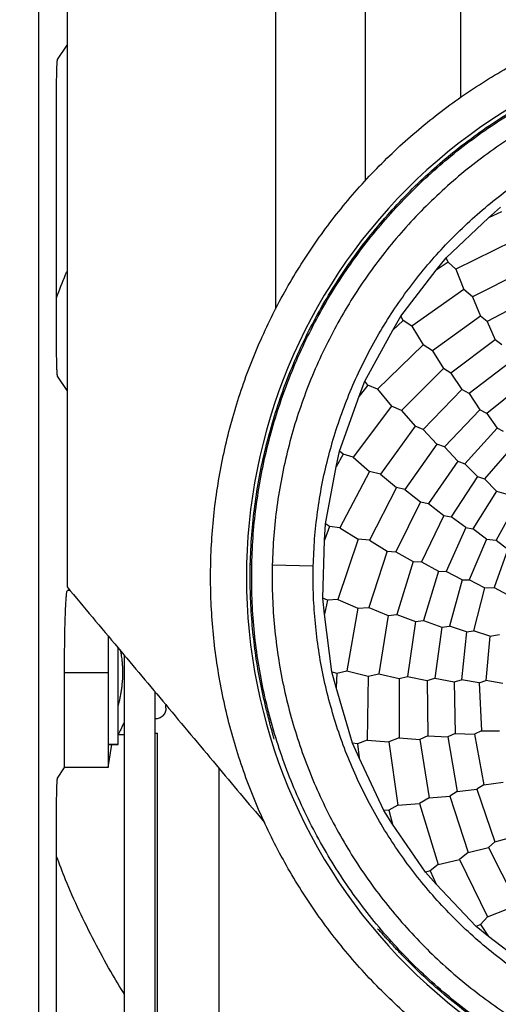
# Model space of a CAD drawing. Header units: millimetres. Extents: x 226 to 954, y 75 to 822.
# Tile 16 of 127: x 556 to 579, y 153 to 201. Entities that reach past the tile are written whole.
import ezdxf

# ---------------------------------------------------------------- set-up
doc = ezdxf.new("R2010")
doc.units = ezdxf.units.MM

msp = doc.modelspace()

# ---------------------------------------------------------------- linework, layer by layer
at = {"color": 7, "linetype": 'Continuous', "lineweight": 25}
for p, q in [((556.718, 210.91), (556.718, 137.576)), ((557.641, 199.459), (558.1, 200.148)), ((557.591, 185.525), (557.591, 197.961)), ((578.654, 191.743), (579.237, 192.27)), ((579.29, 192.036), (578.654, 191.743)), ((576.593, 189.801), (578.654, 191.743)), ((579.842, 190.605), (577.058, 189.239)), ((576.1, 189.19), (576.593, 189.801)), ((576.683, 189.579), (576.1, 189.19)), ((576.683, 189.579), (576.593, 189.801)), ((577.058, 189.239), (576.683, 189.579)), ((574.369, 186.949), (576.1, 189.19)), ((577.058, 189.239), (577.452, 188.252)), ((580.435, 189.198), (577.863, 187.895)), ((577.452, 188.252), (574.916, 186.466)), ((577.863, 187.895), (577.452, 188.252)), ((577.863, 187.895), (578.258, 186.954)), ((580.971, 187.949), (578.582, 186.686)), ((573.978, 186.268), (574.369, 186.949)), ((574.492, 186.743), (573.978, 186.268)), ((574.492, 186.743), (574.369, 186.949)), ((574.916, 186.466), (574.492, 186.743)), ((578.258, 186.954), (575.921, 185.265)), ((578.582, 186.686), (578.258, 186.954)), ((578.582, 186.686), (578.983, 185.805)), ((572.618, 183.784), (573.978, 186.268)), ((574.916, 186.466), (575.46, 185.553)), ((578.983, 185.805), (576.82, 184.183)), ((579.296, 185.557), (578.983, 185.805)), ((575.46, 185.553), (573.233, 183.393)), ((575.921, 185.265), (575.46, 185.553)), ((575.921, 185.265), (576.458, 184.398)), ((579.698, 184.697), (577.702, 183.18)), ((576.458, 184.398), (574.414, 182.364)), ((576.82, 184.183), (576.458, 184.398)), ((576.82, 184.183), (577.354, 183.376)), ((558.1, 183.338), (557.641, 184.027)), ((572.338, 183.051), (572.618, 183.784)), ((572.772, 183.6), (572.618, 183.784)), ((580.387, 183.682), (578.564, 182.218)), ((572.772, 183.6), (572.338, 183.051)), ((573.233, 183.393), (572.772, 183.6)), ((573.233, 183.393), (573.914, 182.576)), ((577.354, 183.376), (575.472, 181.436)), ((577.702, 183.18), (577.354, 183.376)), ((571.384, 180.384), (572.338, 183.051)), ((577.702, 183.18), (578.233, 182.394)), ((573.914, 182.576), (572.053, 180.094)), ((574.414, 182.364), (573.914, 182.576)), ((574.414, 182.364), (575.081, 181.591)), ((578.233, 182.394), (576.5, 180.583)), ((578.564, 182.218), (578.233, 182.394)), ((578.564, 182.218), (579.074, 181.499)), ((575.081, 181.591), (573.38, 179.263)), ((575.472, 181.436), (575.081, 181.591)), ((575.472, 181.436), (576.125, 180.722)), ((579.074, 181.499), (577.502, 179.768)), ((579.385, 181.343), (579.074, 181.499)), ((571.222, 179.616), (571.384, 180.384)), ((571.564, 180.227), (571.384, 180.384)), ((576.125, 180.722), (574.57, 178.511)), ((576.5, 180.583), (576.125, 180.722)), ((576.5, 180.583), (577.148, 179.889)), ((579.87, 180.658), (578.449, 179.032)), ((571.564, 180.227), (571.222, 179.616)), ((572.053, 180.094), (571.564, 180.227)), ((572.053, 180.094), (572.852, 179.394)), ((577.148, 179.889), (575.718, 177.83)), ((577.148, 179.889), (577.502, 179.768)), ((570.697, 176.833), (571.222, 179.616)), ((572.852, 179.394), (571.403, 176.651)), ((573.38, 179.263), (572.852, 179.394)), ((578.117, 179.137), (577.502, 179.768)), ((573.38, 179.263), (574.159, 178.604)), ((578.117, 179.137), (576.836, 177.182)), ((578.117, 179.137), (578.449, 179.032)), ((579.035, 178.431), (578.449, 179.032)), ((574.159, 178.604), (572.843, 176.038)), ((574.57, 178.511), (574.159, 178.604)), ((574.57, 178.511), (575.327, 177.908)), ((579.035, 178.431), (577.886, 176.603)), ((579.035, 178.431), (579.489, 178.3)), ((575.327, 177.908), (574.136, 175.482)), ((575.327, 177.908), (575.718, 177.83)), ((575.718, 177.83), (576.467, 177.246)), ((579.984, 177.775), (579.028, 176.043)), ((576.467, 177.246), (575.377, 174.988)), ((576.467, 177.246), (576.836, 177.182)), ((577.542, 176.655), (576.836, 177.182)), ((570.657, 176.049), (570.697, 176.833)), ((570.899, 176.706), (570.657, 176.049)), ((570.899, 176.706), (570.697, 176.833)), ((571.403, 176.651), (570.899, 176.706)), ((571.403, 176.651), (572.302, 176.085)), ((577.542, 176.655), (576.582, 174.523)), ((577.542, 176.655), (577.886, 176.603)), ((578.559, 176.101), (577.886, 176.603)), ((570.573, 173.219), (570.657, 176.049)), ((572.302, 176.085), (571.299, 173.149)), ((572.843, 176.038), (572.302, 176.085)), ((572.843, 176.038), (573.716, 175.509)), ((578.559, 176.101), (577.711, 174.116)), ((578.559, 176.101), (579.028, 176.043)), ((579.028, 176.043), (579.599, 175.602)), ((573.716, 175.509), (572.818, 172.769)), ((573.716, 175.509), (574.136, 175.482)), ((579.599, 175.602), (578.926, 173.741)), ((574.136, 175.482), (574.978, 175.005)), ((567.107, 174.862), (567.038, 174.864)), ((568.107, 174.839), (570.106, 174.792)), ((574.978, 175.005), (574.182, 172.422)), ((574.978, 175.005), (575.377, 174.988)), ((575.377, 174.988), (576.208, 174.529)), ((576.208, 174.529), (575.485, 172.128)), ((576.208, 174.529), (576.582, 174.523)), ((577.363, 174.113), (576.582, 174.523)), ((577.363, 174.113), (576.748, 171.857)), ((577.363, 174.113), (577.711, 174.116)), ((578.454, 173.725), (577.711, 174.116)), ((558.116, 173.586), (558.212, 173.634)), ((578.454, 173.725), (577.926, 171.632)), ((578.454, 173.725), (578.926, 173.741)), ((578.926, 173.741), (579.559, 173.394)), ((570.657, 172.438), (570.573, 173.219)), ((570.794, 173.124), (570.573, 173.219)), ((570.794, 173.124), (570.657, 172.438)), ((571.299, 173.149), (570.794, 173.124)), ((571.299, 173.149), (572.276, 172.73)), ((572.276, 172.73), (571.745, 169.674)), ((572.276, 172.73), (572.818, 172.769)), ((572.818, 172.769), (573.763, 172.383)), ((571.017, 169.629), (570.657, 172.438)), ((573.763, 172.383), (573.305, 169.536)), ((573.763, 172.383), (574.182, 172.422)), ((574.182, 172.422), (575.088, 172.082)), ((575.088, 172.082), (574.706, 169.407)), ((575.088, 172.082), (575.485, 172.128)), ((575.485, 172.128), (576.377, 171.805)), ((576.377, 171.805), (576.039, 169.321)), ((576.377, 171.805), (576.748, 171.857)), ((577.583, 171.575), (576.748, 171.857)), ((577.583, 171.575), (577.329, 169.25)), ((577.583, 171.575), (577.926, 171.632)), ((578.721, 171.362), (577.926, 171.632)), ((578.721, 171.362), (578.527, 169.212)), ((578.721, 171.362), (579.185, 171.452)), ((560.9, 152.076), (560.9, 170.431)), ((557.979, 164.966), (557.979, 169.586)), ((560.1, 169.586), (557.979, 169.586)), ((560.1, 169.586), (560.1, 164.966)), ((571.222, 168.871), (571.017, 169.629)), ((571.017, 169.629), (571.249, 169.57)), ((571.249, 169.57), (571.222, 168.871)), ((571.249, 169.57), (571.745, 169.674)), ((571.745, 169.674), (572.775, 169.413)), ((572.775, 169.413), (572.729, 166.311)), ((572.775, 169.413), (573.305, 169.536)), ((573.305, 169.536), (574.298, 169.302)), ((574.298, 169.302), (574.291, 166.419)), ((574.298, 169.302), (574.706, 169.407)), ((574.706, 169.407), (575.654, 169.213)), ((575.654, 169.213), (576.039, 169.321)), ((576.039, 169.321), (576.971, 169.14)), ((572.017, 166.153), (571.222, 168.871)), ((575.654, 169.213), (575.695, 166.51)), ((576.971, 169.14), (577.329, 169.25)), ((576.971, 169.14), (577.025, 166.634)), ((578.197, 169.102), (577.329, 169.25)), ((578.197, 169.102), (578.527, 169.212)), ((578.197, 169.102), (578.31, 166.766)), ((579.355, 169.07), (578.527, 169.212)), ((562.4, 152.076), (562.4, 168.643)), ((560.6, 168.086), (560.627, 168.086)), ((562.925, 167.861), (562.925, 168.01)), ((560.6, 166.586), (560.9, 166.586)), ((562.4, 166.649), (562.506, 166.649)), ((562.506, 146.837), (562.506, 166.649)), ((568.198, 166.355), (568.181, 166.42)), ((574.291, 166.419), (573.787, 166.215)), ((574.291, 166.419), (575.309, 166.344)), ((575.695, 166.51), (575.309, 166.344)), ((575.695, 166.51), (576.662, 166.468)), ((577.025, 166.634), (576.662, 166.468)), ((576.662, 166.468), (577.125, 163.805)), ((577.025, 166.634), (577.974, 166.602)), ((578.31, 166.766), (577.974, 166.602)), ((577.974, 166.602), (578.419, 164.135)), ((578.31, 166.766), (579.191, 166.756)), ((560.1, 164.966), (560.287, 166.086)), ((560.135, 166.086), (560.6, 166.086)), ((572.337, 165.436), (572.017, 166.153)), ((572.255, 166.132), (572.017, 166.153)), ((572.729, 166.311), (572.255, 166.132)), ((572.255, 166.132), (572.337, 165.436)), ((572.729, 166.311), (573.787, 166.215)), ((573.787, 166.215), (574.226, 163.144)), ((575.309, 166.344), (575.753, 163.495)), ((557.641, 164.459), (557.979, 164.966)), ((560.1, 164.966), (557.979, 164.966)), ((573.548, 162.876), (572.337, 165.436)), ((565.5, 164.949), (565.5, 142.332)), ((578.419, 164.135), (578.087, 163.914)), ((578.419, 164.135), (579.361, 164.251)), ((575.753, 163.495), (576.77, 163.579)), ((577.125, 163.805), (576.77, 163.579)), ((576.77, 163.579), (577.654, 160.835)), ((577.125, 163.805), (578.087, 163.914)), ((578.087, 163.914), (578.961, 161.356)), ((574.226, 163.144), (573.787, 162.892)), ((574.226, 163.144), (575.287, 163.214)), ((575.753, 163.495), (575.287, 163.214)), ((575.287, 163.214), (576.201, 160.25)), ((557.591, 150.59), (557.591, 162.961)), ((573.787, 162.892), (573.548, 162.876)), ((573.977, 162.219), (573.548, 162.876)), ((573.787, 162.892), (573.977, 162.219)), ((575.573, 159.879), (573.977, 162.219)), ((578.961, 161.356), (579.894, 161.614)), ((578.961, 161.356), (578.645, 161.078)), ((577.654, 160.835), (577.238, 160.485)), ((577.654, 160.835), (578.645, 161.078)), ((578.645, 161.078), (579.947, 158.505)), ((576.201, 160.25), (575.807, 159.933)), ((576.201, 160.25), (577.238, 160.485)), ((577.238, 160.485), (578.604, 157.701)), ((575.807, 159.933), (575.573, 159.879)), ((576.099, 159.297), (575.573, 159.879)), ((575.807, 159.933), (576.099, 159.297)), ((578.042, 157.236), (576.099, 159.297)), ((578.604, 157.701), (579.591, 158.095)), ((578.264, 157.325), (578.042, 157.236)), ((578.604, 157.701), (578.264, 157.325)), ((578.264, 157.325), (578.653, 156.743)), ((573.291, 157.071), (573.246, 157.12)), ((578.653, 156.743), (578.042, 157.236)), ((580.894, 155.012), (578.653, 156.743))]:
    msp.add_line(p, q, dxfattribs=at)
at = {"color": 8, "linetype": 'Continuous', "lineweight": 25}
for p, q in [((558.253, 173.586), (558.116, 173.586)), ((560.6, 166.088), (560.134, 166.088))]:
    msp.add_line(p, q, dxfattribs=at)
at = {"color": 7, "linetype": 'Continuous', "lineweight": 25}
for points, knots in [([(593.6, 247.243), (592.836, 247.236), (591.307, 247.222), (589.016, 247.11), (586.729, 246.931), (584.449, 246.679), (582.178, 246.356), (579.919, 245.962), (577.598, 245.481), (575.22, 244.906), (572.79, 244.229), (570.384, 243.468), (568.006, 242.625), (565.73, 241.728), (563.555, 240.786), (561.479, 239.81), (559.436, 238.768), (557.426, 237.663), (555.451, 236.496), (553.515, 235.267), (551.555, 233.935), (549.577, 232.493), (547.591, 230.938), (545.66, 229.314), (543.786, 227.625), (542.026, 225.925), (540.377, 224.223), (538.833, 222.527), (537.343, 220.782), (535.909, 218.992), (534.532, 217.158), (533.213, 215.282), (531.912, 213.301), (530.637, 211.213), (529.397, 209.015), (528.234, 206.776), (527.149, 204.498), (526.174, 202.254), (525.301, 200.051), (524.524, 197.893), (523.816, 195.711), (523.176, 193.509), (522.605, 191.287), (522.105, 189.049), (521.661, 186.721), (521.282, 184.304), (520.978, 181.799), (520.76, 179.285), (520.629, 176.766), (520.587, 174.319), (520.624, 171.95), (520.732, 169.658), (520.912, 167.372), (521.164, 165.092), (521.487, 162.821), (521.881, 160.562), (522.362, 158.241), (522.937, 155.863), (523.614, 153.432), (524.375, 151.027), (525.218, 148.649), (526.115, 146.373), (527.057, 144.197), (528.033, 142.122), (529.075, 140.078), (530.18, 138.068), (531.347, 136.094), (532.576, 134.158), (533.908, 132.197), (535.349, 130.22), (536.905, 128.234), (538.529, 126.303), (540.218, 124.428), (541.918, 122.669), (543.62, 121.019), (545.316, 119.476), (547.06, 117.986), (548.85, 116.552), (550.685, 115.175), (552.561, 113.856), (554.542, 112.555), (556.63, 111.28), (558.828, 110.04), (561.067, 108.877), (563.345, 107.792), (565.589, 106.817), (567.792, 105.944), (569.95, 105.167), (572.132, 104.459), (574.334, 103.819), (576.556, 103.248), (578.794, 102.748), (581.122, 102.304), (583.539, 101.925), (586.044, 101.62), (588.558, 101.404), (591.077, 101.268), (592.759, 101.251), (593.6, 101.243)], [0, 0, 0, 0, 0.01, 0.02, 0.03, 0.04, 0.05, 0.06, 0.07, 0.081, 0.092, 0.103, 0.114, 0.125, 0.135, 0.145, 0.155, 0.165, 0.175, 0.185, 0.195, 0.206, 0.217, 0.228, 0.239, 0.25, 0.26, 0.27, 0.28, 0.29, 0.3, 0.31, 0.32, 0.331, 0.342, 0.353, 0.364, 0.375, 0.385, 0.395, 0.405, 0.415, 0.425, 0.435, 0.445, 0.456, 0.467, 0.478, 0.489, 0.5, 0.51, 0.52, 0.53, 0.54, 0.55, 0.56, 0.57, 0.581, 0.592, 0.603, 0.614, 0.625, 0.635, 0.645, 0.655, 0.665, 0.675, 0.685, 0.695, 0.706, 0.717, 0.728, 0.739, 0.75, 0.76, 0.77, 0.78, 0.79, 0.8, 0.81, 0.82, 0.831, 0.842, 0.853, 0.864, 0.875, 0.885, 0.895, 0.905, 0.915, 0.925, 0.935, 0.945, 0.956, 0.967, 0.978, 0.989, 1, 1, 1, 1]), ([(593.6, 234.243), (592.867, 234.235), (591.401, 234.22), (589.205, 234.094), (587.015, 233.894), (584.833, 233.612), (582.663, 233.251), (580.55, 232.819), (578.493, 232.322), (576.496, 231.766), (574.518, 231.14), (572.564, 230.447), (570.596, 229.671), (568.618, 228.809), (566.635, 227.857), (564.688, 226.833), (562.781, 225.738), (560.914, 224.574), (559.127, 223.366), (557.417, 222.12), (555.785, 220.841), (554.197, 219.507), (552.657, 218.119), (551.135, 216.649), (549.638, 215.095), (548.17, 213.457), (546.764, 211.766), (545.42, 210.024), (544.141, 208.235), (542.952, 206.435), (541.85, 204.629), (540.831, 202.823), (539.875, 200.983), (538.983, 199.11), (538.14, 197.17), (537.351, 195.162), (536.622, 193.087), (535.97, 190.986), (535.395, 188.863), (534.898, 186.72), (534.488, 184.602), (534.161, 182.512), (533.91, 180.453), (533.731, 178.387), (533.624, 176.316), (533.587, 174.201), (533.627, 172.044), (533.748, 169.848), (533.949, 167.657), (534.23, 165.476), (534.592, 163.306), (535.024, 161.192), (535.521, 159.136), (536.077, 157.138), (536.703, 155.161), (537.396, 153.207), (538.172, 151.238), (539.034, 149.26), (539.986, 147.278), (541.01, 145.331), (542.105, 143.424), (543.269, 141.557), (544.477, 139.77), (545.723, 138.06), (547.002, 136.427), (548.336, 134.84), (549.724, 133.3), (551.194, 131.778), (552.748, 130.28), (554.386, 128.813), (556.077, 127.407), (557.819, 126.063), (559.608, 124.784), (561.408, 123.595), (563.214, 122.492), (565.02, 121.473), (566.86, 120.517), (568.733, 119.626), (570.673, 118.782), (572.681, 117.993), (574.756, 117.265), (576.857, 116.612), (578.98, 116.038), (581.123, 115.541), (583.241, 115.131), (585.331, 114.803), (587.39, 114.553), (589.456, 114.375), (591.527, 114.264), (592.909, 114.25), (593.6, 114.243)], [0, 0, 0, 0, 0.011667, 0.023333, 0.035, 0.046667, 0.058333, 0.07, 0.081, 0.092, 0.103, 0.114, 0.125, 0.136667, 0.148333, 0.16, 0.171667, 0.183333, 0.195, 0.206, 0.217, 0.228, 0.239, 0.25, 0.261667, 0.273333, 0.285, 0.296667, 0.308333, 0.32, 0.331, 0.342, 0.353, 0.364, 0.375, 0.386667, 0.398333, 0.41, 0.421667, 0.433333, 0.445, 0.456, 0.467, 0.478, 0.489, 0.5, 0.511667, 0.523333, 0.535, 0.546667, 0.558333, 0.57, 0.581, 0.592, 0.603, 0.614, 0.625, 0.636667, 0.648333, 0.66, 0.671667, 0.683333, 0.695, 0.706, 0.717, 0.728, 0.739, 0.75, 0.761667, 0.773333, 0.785, 0.796667, 0.808333, 0.82, 0.831, 0.842, 0.853, 0.864, 0.875, 0.886667, 0.898333, 0.91, 0.921667, 0.933333, 0.945, 0.956, 0.967, 0.978, 0.989, 1, 1, 1, 1]), ([(593.6, 116.614), (578.316, 116.614), (563.657, 122.686), (542.043, 144.3), (535.971, 158.959), (535.971, 189.527), (542.043, 204.185), (563.657, 225.8), (578.316, 231.872), (593.6, 231.872)], [0, 0, 0, 0, 0.25, 0.25, 0.5, 0.5, 0.75, 0.75, 1, 1, 1, 1]), ([(593.6, 231.018), (578.543, 231.018), (564.101, 225.036), (542.807, 203.742), (536.825, 189.3), (536.825, 159.186), (542.807, 144.744), (564.101, 123.45), (578.543, 117.468), (593.6, 117.468)], [0, 0, 0, 0, 0.25, 0.25, 0.5, 0.5, 0.75, 0.75, 1, 1, 1, 1]), ([(593.6, 117.643), (578.589, 117.643), (564.192, 123.606), (542.964, 144.835), (537, 159.232), (537, 189.254), (542.964, 203.651), (564.192, 224.879), (578.589, 230.843), (593.6, 230.843)], [0, 0, 0, 0, 0.25, 0.25, 0.5, 0.5, 0.75, 0.75, 1, 1, 1, 1]), ([(593.6, 230.243), (592.916, 230.236), (591.548, 230.221), (589.498, 230.104), (587.454, 229.917), (585.418, 229.654), (583.393, 229.318), (581.42, 228.914), (579.5, 228.45), (577.636, 227.931), (575.79, 227.347), (573.966, 226.7), (572.129, 225.976), (570.283, 225.172), (568.433, 224.283), (566.616, 223.327), (564.835, 222.305), (563.093, 221.219), (561.425, 220.091), (559.829, 218.928), (558.306, 217.735), (556.824, 216.489), (555.386, 215.194), (553.966, 213.822), (552.568, 212.372), (551.199, 210.843), (549.886, 209.264), (548.632, 207.639), (547.439, 205.969), (546.329, 204.289), (545.3, 202.603), (544.349, 200.918), (543.456, 199.2), (542.624, 197.453), (541.837, 195.642), (541.101, 193.767), (540.42, 191.83), (539.812, 189.87), (539.275, 187.888), (538.812, 185.889), (538.429, 183.911), (538.123, 181.961), (537.89, 180.039), (537.723, 178.111), (537.622, 176.178), (537.588, 174.204), (537.625, 172.19), (537.738, 170.141), (537.926, 168.096), (538.188, 166.06), (538.525, 164.035), (538.929, 162.062), (539.393, 160.143), (539.912, 158.279), (540.496, 156.433), (541.143, 154.609), (541.867, 152.772), (542.671, 150.926), (543.56, 149.075), (544.516, 147.259), (545.538, 145.478), (546.624, 143.736), (547.752, 142.068), (548.915, 140.472), (550.108, 138.948), (551.354, 137.467), (552.649, 136.029), (554.021, 134.609), (555.471, 133.211), (557, 131.842), (558.579, 130.529), (560.204, 129.275), (561.874, 128.081), (563.554, 126.971), (565.24, 125.942), (566.925, 124.991), (568.643, 124.099), (570.39, 123.267), (572.201, 122.48), (574.076, 121.743), (576.013, 121.063), (577.973, 120.454), (579.955, 119.918), (581.954, 119.454), (583.931, 119.072), (585.882, 118.766), (587.804, 118.532), (589.732, 118.366), (591.665, 118.262), (592.955, 118.249), (593.6, 118.243)], [0, 0, 0, 0, 0.011667, 0.023333, 0.035, 0.046667, 0.058333, 0.07, 0.081, 0.092, 0.103, 0.114, 0.125, 0.136667, 0.148333, 0.16, 0.171667, 0.183333, 0.195, 0.206, 0.217, 0.228, 0.239, 0.25, 0.261667, 0.273333, 0.285, 0.296667, 0.308333, 0.32, 0.331, 0.342, 0.353, 0.364, 0.375, 0.386667, 0.398333, 0.41, 0.421667, 0.433333, 0.445, 0.456, 0.467, 0.478, 0.489, 0.5, 0.511667, 0.523333, 0.535, 0.546667, 0.558333, 0.57, 0.581, 0.592, 0.603, 0.614, 0.625, 0.636667, 0.648333, 0.66, 0.671667, 0.683333, 0.695, 0.706, 0.717, 0.728, 0.739, 0.75, 0.761667, 0.773333, 0.785, 0.796667, 0.808333, 0.82, 0.831, 0.842, 0.853, 0.864, 0.875, 0.886667, 0.898333, 0.91, 0.921667, 0.933333, 0.945, 0.956, 0.967, 0.978, 0.989, 1, 1, 1, 1]), ([(577.266, 220.758), (577.268, 218.712), (577.271, 214.854), (577.276, 208.922), (577.28, 203.253), (577.283, 199.395), (577.285, 197.611)], [0, 0, 0, 0, 0.265276, 0.5, 0.768777, 1, 1, 1, 1]), ([(572.649, 193.564), (572.65, 194.833), (572.651, 197.51), (572.654, 201.729), (572.658, 206.655), (572.662, 212.417), (572.666, 216.636), (572.668, 218.878)], [0, 0, 0, 0, 0.150473, 0.317139, 0.5, 0.734187, 1, 1, 1, 1]), ([(558.1, 211.926), (558.1, 210.284), (558.1, 207.104), (558.1, 200.745), (558.1, 194.403), (558.1, 188.043), (558.1, 183.261), (558.1, 178.526), (558.1, 175.345), (558.1, 173.768)], [0, 0, 0, 0, 0.129167, 0.249999, 0.499994, 0.627799, 0.749992, 0.875981, 1, 1, 1, 1]), ([(568.256, 207.92), (568.257, 206.116), (568.259, 202.68), (568.263, 197.444), (568.266, 192.376), (568.267, 188.939), (568.268, 187.302)], [0, 0, 0, 0, 0.262543, 0.5, 0.761866, 1, 1, 1, 1]), ([(593.6, 145.743), (593.445, 145.744), (593.134, 145.745), (592.667, 145.757), (592.202, 145.776), (591.736, 145.803), (591.271, 145.837), (590.497, 145.907), (589.417, 146.04), (588.038, 146.279), (586.672, 146.586), (584.874, 147.083), (582.676, 147.87), (580.144, 149.068), (577.741, 150.508), (575.491, 152.177), (573.415, 154.058), (571.534, 156.134), (569.865, 158.384), (568.425, 160.786), (567.227, 163.319), (566.283, 165.956), (565.603, 168.674), (565.192, 171.445), (565.054, 174.243), (565.192, 177.041), (565.603, 179.812), (566.283, 182.529), (567.227, 185.167), (568.425, 187.699), (569.865, 190.102), (571.534, 192.352), (573.415, 194.428), (575.491, 196.309), (577.741, 197.978), (580.144, 199.418), (582.676, 200.616), (584.874, 201.402), (586.672, 201.9), (588.038, 202.206), (589.417, 202.446), (590.651, 202.598), (591.736, 202.687), (592.667, 202.734), (593.289, 202.74), (593.6, 202.743)], [0, 0, 0, 0, 0.0052124, 0.010422, 0.0156302, 0.0208383, 0.0260479, 0.0312603, 0.0468891, 0.0625178, 0.0781466, 0.0937753, 0.1250234, 0.1562715, 0.1875196, 0.2187677, 0.2500158, 0.2812639, 0.312512, 0.3437601, 0.3750082, 0.4062563, 0.4375043, 0.4687524, 0.5000005, 0.5312486, 0.5624967, 0.5937448, 0.6249929, 0.656241, 0.6874891, 0.7187372, 0.7499853, 0.7812333, 0.8124814, 0.8437295, 0.8749776, 0.9062257, 0.9218545, 0.9374832, 0.953112, 0.9687407, 0.9791624, 0.9895784, 1, 1, 1, 1]), ([(593.6, 200.993), (586.506, 200.993), (579.701, 198.174), (569.669, 188.142), (566.85, 181.337), (566.85, 167.149), (569.669, 160.344), (579.701, 150.311), (586.506, 147.493), (593.6, 147.493)], [0, 0, 0, 0, 0.25, 0.25, 0.5, 0.5, 0.75, 0.75, 1, 1, 1, 1]), ([(567.107, 174.862), (567.127, 175.358), (567.166, 176.348), (567.33, 177.826), (567.571, 179.294), (567.896, 180.745), (568.301, 182.176), (568.786, 183.582), (569.348, 184.959), (569.987, 186.302), (570.701, 187.607), (571.486, 188.87), (572.341, 190.087), (573.263, 191.254), (574.249, 192.368), (575.295, 193.424), (576.4, 194.42), (577.558, 195.353), (578.767, 196.219), (580.022, 197.016), (581.321, 197.742), (582.658, 198.393), (584.029, 198.969), (585.43, 199.467), (586.858, 199.885), (588.306, 200.223), (589.771, 200.479), (591.248, 200.652), (592.733, 200.743), (594.22, 200.75), (595.705, 200.673), (597.184, 200.513), (598.651, 200.271), (600.103, 199.947), (601.534, 199.542), (602.94, 199.057), (604.316, 198.495), (605.659, 197.856), (606.964, 197.142), (608.227, 196.357), (609.444, 195.502), (610.611, 194.58), (611.725, 193.594), (612.781, 192.548), (613.777, 191.443), (614.71, 190.285), (615.576, 189.076), (616.374, 187.821), (617.099, 186.522), (617.751, 185.185), (618.326, 183.814), (618.824, 182.413), (619.242, 180.985), (619.58, 179.537), (619.836, 178.072), (620.008, 176.595), (620.103, 175.11), (620.096, 174.119), (620.093, 173.623)], [0, 0, 0, 0, 0.017857, 0.035714, 0.053571, 0.071429, 0.089286, 0.107143, 0.125, 0.142857, 0.160714, 0.178571, 0.196429, 0.214286, 0.232143, 0.25, 0.267857, 0.285714, 0.303571, 0.321429, 0.339286, 0.357143, 0.375, 0.392857, 0.410714, 0.428571, 0.446429, 0.464286, 0.482143, 0.5, 0.517857, 0.535714, 0.553571, 0.571429, 0.589286, 0.607143, 0.625, 0.642857, 0.660714, 0.678571, 0.696429, 0.714286, 0.732143, 0.75, 0.767857, 0.785714, 0.803571, 0.821429, 0.839286, 0.857143, 0.875, 0.892857, 0.910714, 0.928571, 0.946429, 0.964286, 0.982143, 1, 1, 1, 1]), ([(567.038, 174.864), (567.056, 175.342), (567.093, 176.298), (567.247, 177.725), (567.472, 179.142), (567.775, 180.545), (568.153, 181.93), (568.605, 183.292), (569.13, 184.628), (569.726, 185.933), (570.392, 187.205), (571.125, 188.438), (571.924, 189.631), (572.786, 190.778), (573.709, 191.877), (574.689, 192.925), (575.725, 193.919), (576.813, 194.855), (577.95, 195.731), (579.133, 196.544), (580.357, 197.292), (581.621, 197.973), (582.919, 198.586), (584.248, 199.125), (585.604, 199.598), (586.527, 199.851), (586.988, 199.977)], [0, 0, 0, 0, 0.041667, 0.083333, 0.125, 0.166667, 0.208333, 0.25, 0.291667, 0.333333, 0.375, 0.416667, 0.458333, 0.5, 0.541667, 0.583333, 0.625, 0.666667, 0.708333, 0.75, 0.791667, 0.833333, 0.875, 0.916667, 0.958333, 1, 1, 1, 1]), ([(619.093, 173.647), (619.097, 174.124), (619.103, 175.078), (619.012, 176.506), (618.846, 177.927), (618.6, 179.337), (618.275, 180.731), (617.872, 182.104), (617.393, 183.453), (616.839, 184.772), (616.212, 186.059), (615.514, 187.308), (614.747, 188.516), (613.914, 189.68), (613.016, 190.794), (612.057, 191.857), (611.041, 192.864), (609.969, 193.813), (608.846, 194.7), (607.675, 195.523), (606.46, 196.278), (605.204, 196.965), (603.912, 197.58), (602.587, 198.121), (601.234, 198.587), (599.857, 198.977), (598.46, 199.289), (597.048, 199.522), (595.626, 199.676), (594.196, 199.749), (592.765, 199.743), (591.337, 199.656), (589.915, 199.489), (588.506, 199.242), (587.112, 198.918), (585.739, 198.515), (584.39, 198.036), (583.071, 197.482), (581.784, 196.855), (580.535, 196.157), (579.327, 195.39), (578.163, 194.556), (577.049, 193.659), (575.986, 192.7), (574.979, 191.684), (574.03, 190.612), (573.143, 189.489), (572.32, 188.318), (571.565, 187.103), (570.878, 185.847), (570.263, 184.555), (569.722, 183.23), (569.256, 181.877), (568.866, 180.5), (568.554, 179.103), (568.322, 177.691), (568.164, 176.269), (568.126, 175.315), (568.107, 174.839)], [0, 0, 0, 0, 0.017857, 0.035714, 0.053571, 0.071429, 0.089286, 0.107143, 0.125, 0.142857, 0.160714, 0.178571, 0.196429, 0.214286, 0.232143, 0.25, 0.267857, 0.285714, 0.303571, 0.321429, 0.339286, 0.357143, 0.375, 0.392857, 0.410714, 0.428571, 0.446429, 0.464286, 0.482143, 0.5, 0.517857, 0.535714, 0.553571, 0.571429, 0.589286, 0.607143, 0.625, 0.642857, 0.660714, 0.678571, 0.696429, 0.714286, 0.732143, 0.75, 0.767857, 0.785714, 0.803571, 0.821429, 0.839286, 0.857143, 0.875, 0.892857, 0.910714, 0.928571, 0.946429, 0.964286, 0.982143, 1, 1, 1, 1]), ([(557.591, 197.961), (557.592, 198.056), (557.592, 198.246), (557.595, 198.52), (557.599, 198.775), (557.606, 199), (557.613, 199.188), (557.622, 199.331), (557.631, 199.429), (557.638, 199.449), (557.641, 199.459)], [0, 0, 0, 0, 0.124964, 0.249933, 0.374913, 0.499904, 0.62491, 0.749931, 0.874961, 1, 1, 1, 1]), ([(570.106, 174.792), (570.124, 175.231), (570.159, 176.11), (570.304, 177.421), (570.518, 178.722), (570.806, 180.009), (571.165, 181.278), (571.595, 182.525), (572.094, 183.746), (572.66, 184.937), (573.293, 186.094), (573.989, 187.214), (574.748, 188.293), (575.565, 189.328), (576.439, 190.316), (577.367, 191.253), (578.347, 192.136), (579.374, 192.963), (580.446, 193.731), (581.559, 194.438), (582.711, 195.082), (583.896, 195.659), (585.112, 196.17), (586.355, 196.611), (587.621, 196.982), (588.905, 197.282), (590.204, 197.509), (591.514, 197.663), (592.831, 197.743), (594.15, 197.749), (595.467, 197.681), (596.778, 197.539), (598.079, 197.325), (599.366, 197.037), (600.635, 196.678), (601.882, 196.248), (603.103, 195.749), (604.294, 195.183), (605.451, 194.55), (606.571, 193.854), (607.65, 193.095), (608.685, 192.278), (609.673, 191.404), (610.61, 190.475), (611.493, 189.496), (612.32, 188.469), (613.089, 187.397), (613.795, 186.283), (614.439, 185.132), (615.017, 183.947), (615.527, 182.73), (615.968, 181.488), (616.339, 180.222), (616.639, 178.938), (616.866, 177.638), (617.019, 176.329), (617.103, 175.012), (617.097, 174.133), (617.094, 173.694)], [0, 0, 0, 0, 0.017857, 0.035714, 0.053571, 0.071429, 0.089286, 0.107143, 0.125, 0.142857, 0.160714, 0.178571, 0.196429, 0.214286, 0.232143, 0.25, 0.267857, 0.285714, 0.303571, 0.321429, 0.339286, 0.357143, 0.375, 0.392857, 0.410714, 0.428571, 0.446429, 0.464286, 0.482143, 0.5, 0.517857, 0.535714, 0.553571, 0.571429, 0.589286, 0.607143, 0.625, 0.642857, 0.660714, 0.678571, 0.696429, 0.714286, 0.732143, 0.75, 0.767857, 0.785714, 0.803571, 0.821429, 0.839286, 0.857143, 0.875, 0.892857, 0.910714, 0.928571, 0.946429, 0.964286, 0.982143, 1, 1, 1, 1]), ([(557.591, 187.848), (557.731, 188.227), (557.89, 188.66), (558.077, 189.081), (558.1, 189.134)], [0, 0, 0, 0, 0.875361, 1, 1, 1, 1]), ([(557.641, 184.027), (557.638, 184.037), (557.631, 184.057), (557.622, 184.155), (557.613, 184.298), (557.606, 184.486), (557.599, 184.711), (557.595, 184.965), (557.592, 185.24), (557.592, 185.43), (557.591, 185.525)], [0, 0, 0, 0, 0.12504, 0.25007, 0.37509, 0.500097, 0.625087, 0.750067, 0.875037, 1, 1, 1, 1]), ([(567.702, 168.306), (567.61, 168.737), (567.425, 169.599), (567.23, 170.906), (567.097, 172.222), (567.026, 173.542), (567.034, 174.423), (567.038, 174.864)], [0, 0, 0, 0, 0.2, 0.4, 0.6, 0.8, 1, 1, 1, 1]), ([(620.093, 173.623), (620.073, 173.128), (620.034, 172.138), (619.87, 170.659), (619.629, 169.192), (619.304, 167.74), (618.899, 166.309), (618.415, 164.903), (617.852, 163.527), (617.213, 162.184), (616.5, 160.879), (615.714, 159.616), (614.859, 158.399), (613.937, 157.232), (612.952, 156.118), (611.905, 155.062), (610.801, 154.065), (609.642, 153.133), (608.433, 152.266), (607.178, 151.469), (605.879, 150.744), (604.543, 150.092), (603.171, 149.517), (601.77, 149.019), (600.343, 148.601), (598.894, 148.263), (597.429, 148.007), (595.952, 147.834), (594.468, 147.743), (592.98, 147.736), (591.495, 147.813), (590.016, 147.972), (588.549, 148.215), (587.098, 148.539), (585.667, 148.944), (584.261, 149.428), (582.884, 149.991), (581.541, 150.63), (580.236, 151.343), (578.973, 152.129), (577.756, 152.984), (576.589, 153.906), (575.475, 154.891), (574.419, 155.938), (573.423, 157.042), (572.49, 158.201), (571.624, 159.41), (570.827, 160.665), (570.101, 161.964), (569.45, 163.3), (568.874, 164.672), (568.376, 166.073), (567.958, 167.5), (567.62, 168.949), (567.364, 170.414), (567.192, 171.891), (567.097, 173.375), (567.104, 174.367), (567.107, 174.862)], [0, 0, 0, 0, 0.017857, 0.035714, 0.053571, 0.071429, 0.089286, 0.107143, 0.125, 0.142857, 0.160714, 0.178571, 0.196429, 0.214286, 0.232143, 0.25, 0.267857, 0.285714, 0.303571, 0.321429, 0.339286, 0.357143, 0.375, 0.392857, 0.410714, 0.428571, 0.446429, 0.464286, 0.482143, 0.5, 0.517857, 0.535714, 0.553571, 0.571429, 0.589286, 0.607143, 0.625, 0.642857, 0.660714, 0.678571, 0.696429, 0.714286, 0.732143, 0.75, 0.767857, 0.785714, 0.803571, 0.821429, 0.839286, 0.857143, 0.875, 0.892857, 0.910714, 0.928571, 0.946429, 0.964286, 0.982143, 1, 1, 1, 1]), ([(568.107, 174.839), (568.104, 174.362), (568.097, 173.408), (568.188, 171.98), (568.354, 170.558), (568.601, 169.149), (568.925, 167.755), (569.328, 166.382), (569.807, 165.033), (570.361, 163.713), (570.988, 162.427), (571.686, 161.178), (572.453, 159.969), (573.287, 158.806), (574.184, 157.691), (575.143, 156.629), (576.159, 155.622), (577.231, 154.673), (578.354, 153.786), (579.525, 152.963), (580.74, 152.208), (581.996, 151.521), (583.288, 150.906), (584.613, 150.365), (585.966, 149.898), (587.343, 149.509), (588.74, 149.197), (590.152, 148.964), (591.575, 148.81), (593.004, 148.736), (594.435, 148.743), (595.863, 148.83), (597.285, 148.997), (598.694, 149.243), (600.088, 149.568), (601.461, 149.971), (602.81, 150.45), (604.13, 151.004), (605.416, 151.631), (606.665, 152.329), (607.874, 153.096), (609.037, 153.929), (610.152, 154.827), (611.214, 155.785), (612.221, 156.802), (613.17, 157.874), (614.057, 158.997), (614.88, 160.168), (615.635, 161.383), (616.322, 162.639), (616.937, 163.931), (617.478, 165.256), (617.945, 166.609), (618.334, 167.986), (618.646, 169.382), (618.878, 170.795), (619.036, 172.217), (619.074, 173.17), (619.093, 173.647)], [0, 0, 0, 0, 0.017857, 0.035714, 0.053571, 0.071429, 0.089286, 0.107143, 0.125, 0.142857, 0.160714, 0.178571, 0.196429, 0.214286, 0.232143, 0.25, 0.267857, 0.285714, 0.303571, 0.321429, 0.339286, 0.357143, 0.375, 0.392857, 0.410714, 0.428571, 0.446429, 0.464286, 0.482143, 0.5, 0.517857, 0.535714, 0.553571, 0.571429, 0.589286, 0.607143, 0.625, 0.642857, 0.660714, 0.678571, 0.696429, 0.714286, 0.732143, 0.75, 0.767857, 0.785714, 0.803571, 0.821429, 0.839286, 0.857143, 0.875, 0.892857, 0.910714, 0.928571, 0.946429, 0.964286, 0.982143, 1, 1, 1, 1]), ([(617.094, 173.694), (617.076, 173.254), (617.041, 172.376), (616.896, 171.065), (616.682, 169.764), (616.394, 168.477), (616.035, 167.208), (615.605, 165.961), (615.106, 164.74), (614.54, 163.549), (613.907, 162.392), (613.211, 161.272), (612.453, 160.192), (611.635, 159.158), (610.761, 158.17), (609.833, 157.233), (608.853, 156.35), (607.826, 155.523), (606.754, 154.754), (605.641, 154.047), (604.489, 153.404), (603.304, 152.826), (602.088, 152.316), (600.845, 151.875), (599.579, 151.504), (598.295, 151.204), (596.996, 150.977), (595.686, 150.823), (594.369, 150.743), (593.051, 150.737), (591.733, 150.805), (590.422, 150.946), (589.121, 151.161), (587.834, 151.449), (586.565, 151.808), (585.318, 152.238), (584.097, 152.737), (582.906, 153.303), (581.749, 153.936), (580.629, 154.632), (579.55, 155.39), (578.515, 156.208), (577.527, 157.082), (576.59, 158.01), (575.707, 158.99), (574.88, 160.017), (574.112, 161.089), (573.405, 162.202), (572.761, 163.354), (572.184, 164.539), (571.673, 165.755), (571.232, 166.998), (570.861, 168.264), (570.561, 169.548), (570.334, 170.847), (570.181, 172.157), (570.097, 173.474), (570.103, 174.353), (570.106, 174.792)], [0, 0, 0, 0, 0.017857, 0.035714, 0.053571, 0.071429, 0.089286, 0.107143, 0.125, 0.142857, 0.160714, 0.178571, 0.196429, 0.214286, 0.232143, 0.25, 0.267857, 0.285714, 0.303571, 0.321429, 0.339286, 0.357143, 0.375, 0.392857, 0.410714, 0.428571, 0.446429, 0.464286, 0.482143, 0.5, 0.517857, 0.535714, 0.553571, 0.571429, 0.589286, 0.607143, 0.625, 0.642857, 0.660714, 0.678571, 0.696429, 0.714286, 0.732143, 0.75, 0.767857, 0.785714, 0.803571, 0.821429, 0.839286, 0.857143, 0.875, 0.892857, 0.910714, 0.928571, 0.946429, 0.964286, 0.982143, 1, 1, 1, 1]), ([(558.1, 173.768), (558.927, 172.782), (560.531, 170.871), (562.956, 167.981), (565.336, 165.144), (566.94, 163.232), (567.724, 162.299)], [0, 0, 0, 0, 0.2578522, 0.5000026, 0.7558808, 1, 1, 1, 1]), ([(557.979, 169.586), (557.979, 169.759), (557.98, 170.104), (557.983, 170.613), (557.989, 171.105), (557.997, 171.572), (558.007, 172.005), (558.019, 172.398), (558.032, 172.744), (558.047, 173.037), (558.064, 173.272), (558.081, 173.445), (558.098, 173.557), (558.11, 173.576), (558.116, 173.586)], [0, 0, 0, 0, 0.083279, 0.166648, 0.249932, 0.333221, 0.416603, 0.499903, 0.583211, 0.666612, 0.749931, 0.833255, 0.916671, 1, 1, 1, 1]), ([(560.104, 171.38), (560.103, 171.288), (560.102, 171.042), (560.101, 170.612), (560.1, 170.104), (560.1, 169.759), (560.1, 169.586)], [0, 0, 0, 0, 0.166485, 0.444226, 0.72226, 1, 1, 1, 1]), ([(560.6, 166.088), (560.6, 166.098), (560.6, 166.118), (560.6, 166.224), (560.6, 166.383), (560.6, 166.598), (560.6, 166.864), (560.6, 167.176), (560.6, 167.53), (560.6, 167.919), (560.6, 168.337), (560.6, 168.775), (560.6, 169.228), (560.6, 169.687), (560.6, 170.143), (560.6, 170.514), (560.6, 170.722), (560.6, 170.788)], [0, 0, 0, 0, 0.069131, 0.138261, 0.207391, 0.276522, 0.345653, 0.414783, 0.483914, 0.553045, 0.622175, 0.691306, 0.760436, 0.829567, 0.898698, 0.967828, 1, 1, 1, 1]), ([(560.6, 167.986), (560.602, 167.992), (560.604, 167.999), (560.614, 168.038), (560.622, 168.069), (560.633, 168.112), (560.648, 168.172), (560.666, 168.249), (560.688, 168.342), (560.709, 168.446), (560.73, 168.557), (560.747, 168.657), (560.763, 168.756), (560.777, 168.86), (560.797, 169.032), (560.817, 169.272), (560.826, 169.585), (560.819, 169.825), (560.809, 169.994), (560.8, 170.098), (560.789, 170.212), (560.773, 170.341), (560.755, 170.467), (560.738, 170.569), (560.729, 170.62), (560.725, 170.639)], [0, 0, 0, 0, 0.0832131, 0.1120204, 0.1413514, 0.1712182, 0.2120422, 0.256913, 0.2933919, 0.3425379, 0.3845991, 0.4164209, 0.4470447, 0.4819772, 0.5140158, 0.602314, 0.6853814, 0.768549, 0.7974605, 0.8269589, 0.8570516, 0.8977521, 0.9430045, 0.9779252, 1, 1, 1, 1]), ([(562.925, 167.861), (562.918, 167.796), (562.908, 167.696), (562.844, 167.575), (562.777, 167.49), (562.693, 167.422), (562.57, 167.355), (562.467, 167.344), (562.4, 167.336)], [0, 0, 0, 0, 0.235605, 0.363366, 0.494596, 0.626615, 0.756649, 1, 1, 1, 1]), ([(568.181, 166.42), (568.172, 166.454), (568.156, 166.522), (568.112, 166.685), (568.059, 166.882), (568.003, 167.09), (567.951, 167.291), (567.902, 167.479), (567.845, 167.706), (567.777, 167.982), (567.728, 168.196), (567.702, 168.306)], [0, 0, 0, 0, 0.130134, 0.25689, 0.380288, 0.50035, 0.583281, 0.666577, 0.750248, 0.870913, 1, 1, 1, 1]), ([(560.9, 167.225), (560.896, 167.216), (560.858, 167.123), (560.794, 166.984), (560.726, 166.838), (560.68, 166.746), (560.652, 166.688), (560.625, 166.636), (560.604, 166.595), (560.602, 166.589), (560.6, 166.586)], [0, 0, 0, 0, 0.022345, 0.215158, 0.406578, 0.508651, 0.607869, 0.704321, 0.85314, 1, 1, 1, 1]), ([(557.591, 162.961), (557.592, 163.056), (557.592, 163.246), (557.595, 163.52), (557.599, 163.775), (557.606, 164), (557.613, 164.188), (557.622, 164.331), (557.631, 164.429), (557.638, 164.449), (557.641, 164.459)], [0, 0, 0, 0, 0.124963, 0.249933, 0.374913, 0.499903, 0.62491, 0.74993, 0.87496, 1, 1, 1, 1]), ([(560.9, 153.933), (560.675, 154.299), (560.159, 155.137), (559.425, 156.49), (558.69, 157.983), (558.075, 159.365), (557.735, 160.262), (557.591, 160.639)], [0, 0, 0, 0, 0.172146, 0.394158, 0.616169, 0.83818, 1, 1, 1, 1]), ([(574.62, 155.65), (574.566, 155.704), (574.462, 155.812), (574.312, 155.968), (574.144, 156.145), (573.962, 156.34), (573.776, 156.541), (573.613, 156.719), (573.476, 156.87), (573.363, 156.995), (573.315, 157.046), (573.291, 157.071)], [0, 0, 0, 0, 0.087301, 0.170835, 0.250608, 0.375923, 0.500422, 0.620303, 0.743513, 0.870071, 1, 1, 1, 1]), ([(611.691, 154.783), (611.327, 154.456), (610.601, 153.802), (609.445, 152.899), (608.245, 152.057), (606.999, 151.284), (605.713, 150.58), (604.39, 149.948), (603.034, 149.39), (601.649, 148.907), (600.24, 148.502), (598.811, 148.175), (597.365, 147.928), (595.909, 147.76), (594.445, 147.673), (592.979, 147.667), (591.514, 147.742), (590.056, 147.897), (588.609, 148.132), (587.177, 148.447), (585.764, 148.841), (584.376, 149.311), (583.015, 149.858), (581.687, 150.479), (580.394, 151.172), (579.142, 151.935), (577.934, 152.766), (576.775, 153.663), (575.662, 154.619), (574.967, 155.306), (574.62, 155.65)], [0, 0, 0, 0, 0.035714, 0.071429, 0.107143, 0.142857, 0.178571, 0.214286, 0.25, 0.285714, 0.321429, 0.357143, 0.392857, 0.428571, 0.464286, 0.5, 0.535714, 0.571429, 0.607143, 0.642857, 0.678571, 0.714286, 0.75, 0.785714, 0.821429, 0.857143, 0.892857, 0.928571, 0.964286, 1, 1, 1, 1])]:
    msp.add_open_spline(points, degree=3, knots=knots, dxfattribs=at)

doc.saveas('drawing.dxf')
